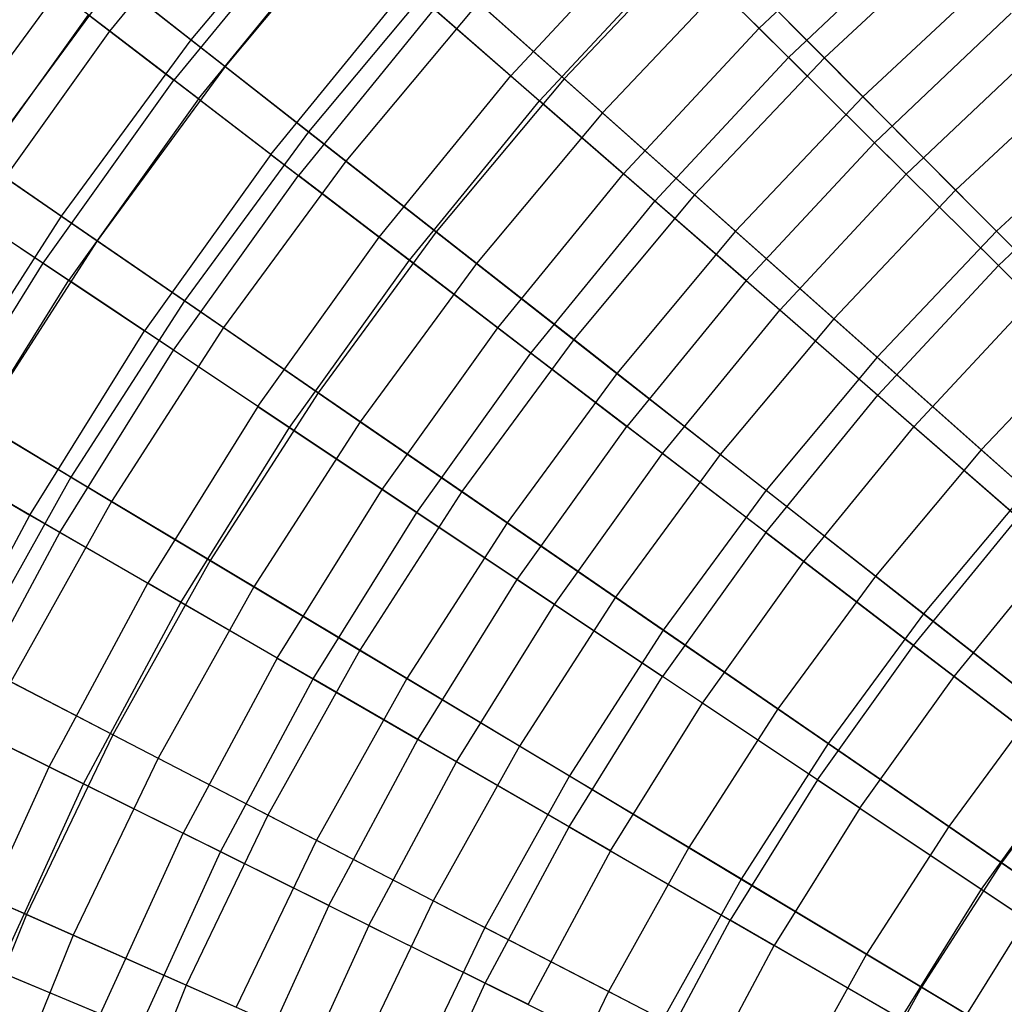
# Model space of a CAD drawing. Extents: x -8.3 to 8.8, y -6 to 6.
# Tile 18 of 177: x -4 to -2.6, y 1.7 to 3.1. Entities that reach past the tile are written whole.
import ezdxf

# ---------------------------------------------------------------- set-up
doc = ezdxf.new("R2010")
doc.units = 0
doc.header["$LTSCALE"] = 2.54
doc.layers.get('0').update_dxf_attribs({"linetype": 'CONTINUOUS'})

# ---------------------------------------------------------------- blocks, each defined once
blk = doc.blocks.new('DROPS_COLOR_A_STL')
at = {"color": 0}
for p, q in [((4.5244, 3.1097, 10.1697), (4.732, 3.3639, 10.1697)), ((4.5244, 3.1097, 10.1697), (4.732, 3.3639, 10.1697)), ((5.4503, 3.1139, 4.2317), (5.6562, 3.3087, 4.2317)), ((5.4503, 3.1139, 4.2317), (5.6562, 3.3087, 4.2317)), ((4.8188, 3.2883, 5.171), (4.6159, 3.0398, 5.171)), ((4.8188, 3.2883, 5.171), (4.6159, 3.0398, 5.171)), ((4.6507, 3.0132, 10.5024), (4.8519, 3.2595, 10.5024)), ((4.6507, 3.0132, 10.5024), (4.8519, 3.2595, 10.5024)), ((5.0964, 3.0463, 4.5325), (5.2988, 3.264, 4.5325)), ((5.0964, 3.0463, 4.5325), (5.2988, 3.264, 4.5325)), ((5.4503, 3.1139, 4.2317), (5.2988, 3.264, 4.5325)), ((5.4503, 3.1139, 4.2317), (5.2988, 3.264, 4.5325)), ((5.6956, 3.2644, 11.4321), (5.4924, 3.0721, 11.4321)), ((5.6956, 3.2644, 11.4321), (5.4924, 3.0721, 11.4321)), ((5.3374, 3.2258, 11.1348), (5.1374, 3.0106, 11.1348)), ((5.3374, 3.2258, 11.1348), (5.1374, 3.0106, 11.1348)), ((5.3374, 3.2258, 11.1348), (5.4924, 3.0721, 11.4321)), ((5.3374, 3.2258, 11.1348), (5.4924, 3.0721, 11.4321)), ((4.5244, 3.1097, 10.1697), (4.4149, 3.1935, 9.8277)), ((4.5244, 3.1097, 10.1697), (4.4149, 3.1935, 9.8277)), ((4.7542, 2.934, 4.846), (4.9501, 3.1739, 4.846)), ((4.7542, 2.934, 4.846), (4.9501, 3.1739, 4.846)), ((4.9501, 3.1739, 4.846), (5.0964, 3.0463, 4.5325)), ((4.9501, 3.1739, 4.846), (5.0964, 3.0463, 4.5325)), ((4.3016, 2.8641, 5.5063), (4.4939, 3.133, 5.5063)), ((4.3016, 2.8641, 5.5063), (4.4939, 3.133, 5.5063)), ((4.4939, 3.133, 5.5063), (4.6159, 3.0398, 5.171)), ((4.4939, 3.133, 5.5063), (4.6159, 3.0398, 5.171)), ((4.9872, 3.1415, 10.8245), (4.7933, 2.9041, 10.8245)), ((4.9872, 3.1415, 10.8245), (4.7933, 2.9041, 10.8245)), ((4.9872, 3.1415, 10.8245), (5.1374, 3.0106, 11.1348)), ((4.9872, 3.1415, 10.8245), (5.1374, 3.0106, 11.1348)), ((5.6148, 2.9507, 3.9448), (5.81, 3.1354, 3.9448)), ((5.6148, 2.9507, 3.9448), (5.81, 3.1354, 3.9448)), ((4.3336, 2.8428, 10.1697), (4.5244, 3.1097, 10.1697)), ((4.3336, 2.8428, 10.1697), (4.5244, 3.1097, 10.1697)), ((4.6507, 3.0132, 10.5024), (4.5244, 3.1097, 10.1697)), ((4.6507, 3.0132, 10.5024), (4.5244, 3.1097, 10.1697)), ((5.4503, 3.1139, 4.2317), (5.2572, 2.9062, 4.2317)), ((5.4503, 3.1139, 4.2317), (5.2572, 2.9062, 4.2317)), ((5.4503, 3.1139, 4.2317), (5.6148, 2.9507, 3.9448)), ((5.4503, 3.1139, 4.2317), (5.6148, 2.9507, 3.9448)), ((5.6602, 2.9057, 11.7151), (5.8524, 3.0876, 11.7151)), ((5.6602, 2.9057, 11.7151), (5.8524, 3.0876, 11.7151)), ((5.3019, 2.8672, 11.4321), (5.4924, 3.0721, 11.4321)), ((5.3019, 2.8672, 11.4321), (5.4924, 3.0721, 11.4321)), ((5.6602, 2.9057, 11.7151), (5.4924, 3.0721, 11.4321)), ((5.6602, 2.9057, 11.7151), (5.4924, 3.0721, 11.4321)), ((4.4293, 2.7788, 5.171), (4.6159, 3.0398, 5.171)), ((4.4293, 2.7788, 5.171), (4.6159, 3.0398, 5.171)), ((4.7542, 2.934, 4.846), (4.6159, 3.0398, 5.171)), ((4.7542, 2.934, 4.846), (4.6159, 3.0398, 5.171)), ((4.9084, 2.8161, 4.5325), (5.0964, 3.0463, 4.5325)), ((4.9084, 2.8161, 4.5325), (5.0964, 3.0463, 4.5325)), ((5.0964, 3.0463, 4.5325), (5.2572, 2.9062, 4.2317)), ((5.0964, 3.0463, 4.5325), (5.2572, 2.9062, 4.2317)), ((4.6507, 3.0132, 10.5024), (4.4658, 2.7545, 10.5024)), ((4.6507, 3.0132, 10.5024), (4.4658, 2.7545, 10.5024)), ((4.6507, 3.0132, 10.5024), (4.7933, 2.9041, 10.8245)), ((4.6507, 3.0132, 10.5024), (4.7933, 2.9041, 10.8245)), ((4.9516, 2.7831, 11.1348), (5.1374, 3.0106, 11.1348)), ((4.9516, 2.7831, 11.1348), (5.1374, 3.0106, 11.1348)), ((5.3019, 2.8672, 11.4321), (5.1374, 3.0106, 11.1348)), ((5.3019, 2.8672, 11.4321), (5.1374, 3.0106, 11.1348)), ((5.4319, 2.754, 3.9448), (5.6148, 2.9507, 3.9448)), ((5.4319, 2.754, 3.9448), (5.6148, 2.9507, 3.9448)), ((5.6148, 2.9507, 3.9448), (5.7917, 2.7754, 3.673)), ((5.6148, 2.9507, 3.9448), (5.7917, 2.7754, 3.673)), ((5.7917, 2.7754, 3.673), (5.9753, 2.949, 3.673)), ((5.7917, 2.7754, 3.673), (5.9753, 2.949, 3.673)), ((4.7542, 2.934, 4.846), (4.5741, 2.6822, 4.846)), ((4.7542, 2.934, 4.846), (4.5741, 2.6822, 4.846)), ((4.7542, 2.934, 4.846), (4.9084, 2.8161, 4.5325)), ((4.7542, 2.934, 4.846), (4.9084, 2.8161, 4.5325)), ((4.615, 2.6548, 10.8245), (4.7933, 2.9041, 10.8245)), ((4.615, 2.6548, 10.8245), (4.7933, 2.9041, 10.8245)), ((4.9516, 2.7831, 11.1348), (4.7933, 2.9041, 10.8245)), ((4.9516, 2.7831, 11.1348), (4.7933, 2.9041, 10.8245)), ((5.0779, 2.6866, 4.2317), (5.2572, 2.9062, 4.2317)), ((5.0779, 2.6866, 4.2317), (5.2572, 2.9062, 4.2317)), ((5.4319, 2.754, 3.9448), (5.2572, 2.9062, 4.2317)), ((5.4319, 2.754, 3.9448), (5.2572, 2.9062, 4.2317)), ((5.4801, 2.7119, 11.7151), (5.6602, 2.9057, 11.7151)), ((5.4801, 2.7119, 11.7151), (5.6602, 2.9057, 11.7151)), ((5.8403, 2.7272, 11.9828), (5.6602, 2.9057, 11.7151)), ((5.8403, 2.7272, 11.9828), (5.6602, 2.9057, 11.7151)), ((5.1249, 2.6506, 11.4321), (5.3019, 2.8672, 11.4321)), ((5.1249, 2.6506, 11.4321), (5.3019, 2.8672, 11.4321)), ((5.4801, 2.7119, 11.7151), (5.3019, 2.8672, 11.4321)), ((5.4801, 2.7119, 11.7151), (5.3019, 2.8672, 11.4321)), ((4.3016, 2.8641, 5.5063), (4.4293, 2.7788, 5.171)), ((4.3016, 2.8641, 5.5063), (4.4293, 2.7788, 5.171)), ((4.3336, 2.8428, 10.1697), (4.4658, 2.7545, 10.5024)), ((4.3336, 2.8428, 10.1697), (4.4658, 2.7545, 10.5024)), ((4.7355, 2.5744, 4.5325), (4.9084, 2.8161, 4.5325)), ((4.7355, 2.5744, 4.5325), (4.9084, 2.8161, 4.5325)), ((4.9084, 2.8161, 4.5325), (5.0779, 2.6866, 4.2317)), ((4.9084, 2.8161, 4.5325), (5.0779, 2.6866, 4.2317)), ((4.7807, 2.5442, 11.1348), (4.9516, 2.7831, 11.1348)), ((4.7807, 2.5442, 11.1348), (4.9516, 2.7831, 11.1348)), ((5.1249, 2.6506, 11.4321), (4.9516, 2.7831, 11.1348)), ((5.1249, 2.6506, 11.4321), (4.9516, 2.7831, 11.1348)), ((4.2598, 2.5065, 5.171), (4.4293, 2.7788, 5.171)), ((4.2598, 2.5065, 5.171), (4.4293, 2.7788, 5.171)), ((4.4293, 2.7788, 5.171), (4.5741, 2.6822, 4.846)), ((4.4293, 2.7788, 5.171), (4.5741, 2.6822, 4.846)), ((5.6197, 2.5903, 3.673), (5.7917, 2.7754, 3.673)), ((5.6197, 2.5903, 3.673), (5.7917, 2.7754, 3.673)), ((5.7917, 2.7754, 3.673), (5.9804, 2.5883, 3.4172)), ((5.7917, 2.7754, 3.673), (5.9804, 2.5883, 3.4172)), ((4.2978, 2.4845, 10.5024), (4.4658, 2.7545, 10.5024)), ((4.2978, 2.4845, 10.5024), (4.4658, 2.7545, 10.5024)), ((4.615, 2.6548, 10.8245), (4.4658, 2.7545, 10.5024)), ((4.615, 2.6548, 10.8245), (4.4658, 2.7545, 10.5024)), ((5.4319, 2.754, 3.9448), (5.2619, 2.5459, 3.9448)), ((5.4319, 2.754, 3.9448), (5.2619, 2.5459, 3.9448)), ((5.4319, 2.754, 3.9448), (5.6197, 2.5903, 3.673)), ((5.4319, 2.754, 3.9448), (5.6197, 2.5903, 3.673)), ((5.6712, 2.5453, 11.9828), (5.8403, 2.7272, 11.9828)), ((5.6712, 2.5453, 11.9828), (5.8403, 2.7272, 11.9828)), ((5.3127, 2.507, 11.7151), (5.4801, 2.7119, 11.7151)), ((5.3127, 2.507, 11.7151), (5.4801, 2.7119, 11.7151)), ((5.6712, 2.5453, 11.9828), (5.4801, 2.7119, 11.7151)), ((5.6712, 2.5453, 11.9828), (5.4801, 2.7119, 11.7151)), ((4.9129, 2.4559, 4.2317), (5.0779, 2.6866, 4.2317)), ((4.9129, 2.4559, 4.2317), (5.0779, 2.6866, 4.2317)), ((5.0779, 2.6866, 4.2317), (5.2619, 2.5459, 3.9448)), ((5.0779, 2.6866, 4.2317), (5.2619, 2.5459, 3.9448)), ((4.4105, 2.4192, 4.846), (4.5741, 2.6822, 4.846)), ((4.4105, 2.4192, 4.846), (4.5741, 2.6822, 4.846)), ((4.7355, 2.5744, 4.5325), (4.5741, 2.6822, 4.846)), ((4.7355, 2.5744, 4.5325), (4.5741, 2.6822, 4.846)), ((4.4531, 2.3946, 10.8245), (4.615, 2.6548, 10.8245)), ((4.4531, 2.3946, 10.8245), (4.615, 2.6548, 10.8245)), ((4.7807, 2.5442, 11.1348), (4.615, 2.6548, 10.8245)), ((4.7807, 2.5442, 11.1348), (4.615, 2.6548, 10.8245)), ((4.9622, 2.423, 11.4321), (5.1249, 2.6506, 11.4321)), ((4.9622, 2.423, 11.4321), (5.1249, 2.6506, 11.4321)), ((5.3127, 2.507, 11.7151), (5.1249, 2.6506, 11.4321)), ((5.3127, 2.507, 11.7151), (5.1249, 2.6506, 11.4321)), ((5.4598, 2.3945, 3.673), (5.6197, 2.5903, 3.673)), ((5.4598, 2.3945, 3.673), (5.6197, 2.5903, 3.673)), ((5.6197, 2.5903, 3.673), (5.8199, 2.4157, 3.4172)), ((5.6197, 2.5903, 3.673), (5.8199, 2.4157, 3.4172)), ((4.7355, 2.5744, 4.5325), (4.5785, 2.322, 4.5325)), ((4.7355, 2.5744, 4.5325), (4.5785, 2.322, 4.5325)), ((4.7355, 2.5744, 4.5325), (4.9129, 2.4559, 4.2317)), ((4.7355, 2.5744, 4.5325), (4.9129, 2.4559, 4.2317)), ((4.6256, 2.2948, 11.1348), (4.7807, 2.5442, 11.1348)), ((4.6256, 2.2948, 11.1348), (4.7807, 2.5442, 11.1348)), ((4.9622, 2.423, 11.4321), (4.7807, 2.5442, 11.1348)), ((4.9622, 2.423, 11.4321), (4.7807, 2.5442, 11.1348)), ((5.1056, 2.3273, 3.9448), (5.2619, 2.5459, 3.9448)), ((5.1056, 2.3273, 3.9448), (5.2619, 2.5459, 3.9448)), ((5.4598, 2.3945, 3.673), (5.2619, 2.5459, 3.9448)), ((5.4598, 2.3945, 3.673), (5.2619, 2.5459, 3.9448)), ((5.5142, 2.353, 11.9828), (5.6712, 2.5453, 11.9828)), ((5.5142, 2.353, 11.9828), (5.6712, 2.5453, 11.9828)), ((5.8746, 2.368, 12.2341), (5.6712, 2.5453, 11.9828)), ((5.8746, 2.368, 12.2341), (5.6712, 2.5453, 11.9828)), ((4.2598, 2.5065, 5.171), (4.4105, 2.4192, 4.846)), ((4.2598, 2.5065, 5.171), (4.4105, 2.4192, 4.846)), ((5.1588, 2.2918, 11.7151), (5.3127, 2.507, 11.7151)), ((5.1588, 2.2918, 11.7151), (5.3127, 2.507, 11.7151)), ((5.5142, 2.353, 11.9828), (5.3127, 2.507, 11.7151)), ((5.5142, 2.353, 11.9828), (5.3127, 2.507, 11.7151)), ((4.4531, 2.3946, 10.8245), (4.2978, 2.4845, 10.5024)), ((4.4531, 2.3946, 10.8245), (4.2978, 2.4845, 10.5024)), ((4.7632, 2.2152, 4.2317), (4.9129, 2.4559, 4.2317)), ((4.7632, 2.2152, 4.2317), (4.9129, 2.4559, 4.2317)), ((4.9129, 2.4559, 4.2317), (5.1056, 2.3273, 3.9448)), ((4.9129, 2.4559, 4.2317), (5.1056, 2.3273, 3.9448)), ((4.2641, 2.1464, 4.846), (4.4105, 2.4192, 4.846)), ((4.2641, 2.1464, 4.846), (4.4105, 2.4192, 4.846)), ((4.4105, 2.4192, 4.846), (4.5785, 2.322, 4.5325)), ((4.4105, 2.4192, 4.846), (4.5785, 2.322, 4.5325)), ((4.8145, 2.1855, 11.4321), (4.9622, 2.423, 11.4321)), ((4.8145, 2.1855, 11.4321), (4.9622, 2.423, 11.4321)), ((5.1588, 2.2918, 11.7151), (4.9622, 2.423, 11.4321)), ((5.1588, 2.2918, 11.7151), (4.9622, 2.423, 11.4321)), ((5.6708, 2.2332, 3.4172), (5.8199, 2.4157, 3.4172)), ((5.6708, 2.2332, 3.4172), (5.8199, 2.4157, 3.4172)), ((4.3082, 2.1245, 10.8245), (4.4531, 2.3946, 10.8245)), ((4.3082, 2.1245, 10.8245), (4.4531, 2.3946, 10.8245)), ((4.6256, 2.2948, 11.1348), (4.4531, 2.3946, 10.8245)), ((4.6256, 2.2948, 11.1348), (4.4531, 2.3946, 10.8245)), ((5.4598, 2.3945, 3.673), (5.3128, 2.189, 3.673)), ((5.4598, 2.3945, 3.673), (5.3128, 2.189, 3.673)), ((5.4598, 2.3945, 3.673), (5.6708, 2.2332, 3.4172)), ((5.4598, 2.3945, 3.673), (5.6708, 2.2332, 3.4172)), ((5.7285, 2.1891, 12.2341), (5.8746, 2.368, 12.2341)), ((5.7285, 2.1891, 12.2341), (5.8746, 2.368, 12.2341)), ((5.3697, 2.151, 11.9828), (5.5142, 2.353, 11.9828)), ((5.3697, 2.151, 11.9828), (5.5142, 2.353, 11.9828)), ((5.7285, 2.1891, 12.2341), (5.5142, 2.353, 11.9828)), ((5.7285, 2.1891, 12.2341), (5.5142, 2.353, 11.9828)), ((4.438, 2.0602, 4.5325), (4.5785, 2.322, 4.5325)), ((4.438, 2.0602, 4.5325), (4.5785, 2.322, 4.5325)), ((4.7632, 2.2152, 4.2317), (4.5785, 2.322, 4.5325)), ((4.7632, 2.2152, 4.2317), (4.5785, 2.322, 4.5325)), ((4.9637, 2.0992, 3.9448), (5.1056, 2.3273, 3.9448)), ((4.9637, 2.0992, 3.9448), (5.1056, 2.3273, 3.9448)), ((5.1056, 2.3273, 3.9448), (5.3128, 2.189, 3.673)), ((5.1056, 2.3273, 3.9448), (5.3128, 2.189, 3.673)), ((4.4867, 2.036, 11.1348), (4.6256, 2.2948, 11.1348)), ((4.4867, 2.036, 11.1348), (4.6256, 2.2948, 11.1348)), ((4.8145, 2.1855, 11.4321), (4.6256, 2.2948, 11.1348)), ((4.8145, 2.1855, 11.4321), (4.6256, 2.2948, 11.1348)), ((5.019, 2.0671, 11.7151), (5.1588, 2.2918, 11.7151)), ((5.019, 2.0671, 11.7151), (5.1588, 2.2918, 11.7151)), ((5.3697, 2.151, 11.9828), (5.1588, 2.2918, 11.7151)), ((5.3697, 2.151, 11.9828), (5.1588, 2.2918, 11.7151)), ((5.5338, 2.0415, 3.4172), (5.6708, 2.2332, 3.4172)), ((5.5338, 2.0415, 3.4172), (5.6708, 2.2332, 3.4172)), ((5.6708, 2.2332, 3.4172), (5.8942, 2.0624, 3.1786)), ((5.6708, 2.2332, 3.4172), (5.8942, 2.0624, 3.1786)), ((4.7632, 2.2152, 4.2317), (4.6291, 1.9654, 4.2317)), ((4.7632, 2.2152, 4.2317), (4.6291, 1.9654, 4.2317)), ((4.7632, 2.2152, 4.2317), (4.9637, 2.0992, 3.9448)), ((4.7632, 2.2152, 4.2317), (4.9637, 2.0992, 3.9448)), ((4.6822, 1.939, 11.4321), (4.8145, 2.1855, 11.4321)), ((4.6822, 1.939, 11.4321), (4.8145, 2.1855, 11.4321)), ((5.019, 2.0671, 11.7151), (4.8145, 2.1855, 11.4321)), ((5.019, 2.0671, 11.7151), (4.8145, 2.1855, 11.4321)), ((5.1793, 1.9744, 3.673), (5.3128, 2.189, 3.673)), ((5.1793, 1.9744, 3.673), (5.3128, 2.189, 3.673)), ((5.5338, 2.0415, 3.4172), (5.3128, 2.189, 3.673)), ((5.5338, 2.0415, 3.4172), (5.3128, 2.189, 3.673)), ((5.5941, 2.0012, 12.2341), (5.7285, 2.1891, 12.2341)), ((5.5941, 2.0012, 12.2341), (5.7285, 2.1891, 12.2341)), ((5.9549, 2.016, 12.4681), (5.7285, 2.1891, 12.2341)), ((5.9549, 2.016, 12.4681), (5.7285, 2.1891, 12.2341)), ((5.2385, 1.9401, 11.9828), (5.3697, 2.151, 11.9828)), ((5.2385, 1.9401, 11.9828), (5.3697, 2.151, 11.9828)), ((5.5941, 2.0012, 12.2341), (5.3697, 2.151, 11.9828)), ((5.5941, 2.0012, 12.2341), (5.3697, 2.151, 11.9828)), ((4.2641, 2.1464, 4.846), (4.438, 2.0602, 4.5325)), ((4.2641, 2.1464, 4.846), (4.438, 2.0602, 4.5325)), ((4.4867, 2.036, 11.1348), (4.3082, 2.1245, 10.8245)), ((4.4867, 2.036, 11.1348), (4.3082, 2.1245, 10.8245)), ((4.8366, 1.8624, 3.9448), (4.9637, 2.0992, 3.9448)), ((4.8366, 1.8624, 3.9448), (4.9637, 2.0992, 3.9448)), ((4.9637, 2.0992, 3.9448), (5.1793, 1.9744, 3.673)), ((4.9637, 2.0992, 3.9448), (5.1793, 1.9744, 3.673)), ((4.8939, 1.834, 11.7151), (5.019, 2.0671, 11.7151)), ((4.8939, 1.834, 11.7151), (5.019, 2.0671, 11.7151)), ((5.2385, 1.9401, 11.9828), (5.019, 2.0671, 11.7151)), ((5.2385, 1.9401, 11.9828), (5.019, 2.0671, 11.7151)), ((4.3145, 1.7898, 4.5325), (4.438, 2.0602, 4.5325)), ((4.3145, 1.7898, 4.5325), (4.438, 2.0602, 4.5325)), ((4.438, 2.0602, 4.5325), (4.6291, 1.9654, 4.2317)), ((4.438, 2.0602, 4.5325), (4.6291, 1.9654, 4.2317)), ((5.7676, 1.8854, 3.1786), (5.8942, 2.0624, 3.1786)), ((5.7676, 1.8854, 3.1786), (5.8942, 2.0624, 3.1786)), ((5.5338, 2.0415, 3.4172), (5.4093, 1.8414, 3.4172)), ((5.5338, 2.0415, 3.4172), (5.4093, 1.8414, 3.4172)), ((5.5338, 2.0415, 3.4172), (5.7676, 1.8854, 3.1786)), ((5.5338, 2.0415, 3.4172), (5.7676, 1.8854, 3.1786)), ((4.3647, 1.7688, 11.1348), (4.4867, 2.036, 11.1348)), ((4.3647, 1.7688, 11.1348), (4.4867, 2.036, 11.1348)), ((4.6822, 1.939, 11.4321), (4.4867, 2.036, 11.1348)), ((4.6822, 1.939, 11.4321), (4.4867, 2.036, 11.1348)), ((5.5941, 2.0012, 12.2341), (5.4721, 1.805, 12.2341)), ((5.5941, 2.0012, 12.2341), (5.4721, 1.805, 12.2341)), ((5.5941, 2.0012, 12.2341), (5.8312, 1.8429, 12.4681)), ((5.5941, 2.0012, 12.2341), (5.8312, 1.8429, 12.4681)), ((5.0598, 1.7517, 3.673), (5.1793, 1.9744, 3.673)), ((5.0598, 1.7517, 3.673), (5.1793, 1.9744, 3.673)), ((5.1793, 1.9744, 3.673), (5.4093, 1.8414, 3.4172)), ((5.1793, 1.9744, 3.673), (5.4093, 1.8414, 3.4172)), ((4.5113, 1.7075, 4.2317), (4.6291, 1.9654, 4.2317)), ((4.5113, 1.7075, 4.2317), (4.6291, 1.9654, 4.2317)), ((4.8366, 1.8624, 3.9448), (4.6291, 1.9654, 4.2317)), ((4.8366, 1.8624, 3.9448), (4.6291, 1.9654, 4.2317)), ((4.566, 1.6846, 11.4321), (4.6822, 1.939, 11.4321)), ((4.566, 1.6846, 11.4321), (4.6822, 1.939, 11.4321)), ((4.8939, 1.834, 11.7151), (4.6822, 1.939, 11.4321)), ((4.8939, 1.834, 11.7151), (4.6822, 1.939, 11.4321)), ((5.2385, 1.9401, 11.9828), (5.1211, 1.7213, 11.9828)), ((5.2385, 1.9401, 11.9828), (5.1211, 1.7213, 11.9828)), ((5.2385, 1.9401, 11.9828), (5.4721, 1.805, 12.2341)), ((5.2385, 1.9401, 11.9828), (5.4721, 1.805, 12.2341)), ((5.6526, 1.7006, 3.1786), (5.7676, 1.8854, 3.1786)), ((5.6526, 1.7006, 3.1786), (5.7676, 1.8854, 3.1786)), ((5.7676, 1.8854, 3.1786), (6.0133, 1.7213, 2.958)), ((5.7676, 1.8854, 3.1786), (6.0133, 1.7213, 2.958)), ((4.8366, 1.8624, 3.9448), (4.725, 1.618, 3.9448)), ((4.8366, 1.8624, 3.9448), (4.725, 1.618, 3.9448)), ((4.8366, 1.8624, 3.9448), (5.0598, 1.7517, 3.673)), ((4.8366, 1.8624, 3.9448), (5.0598, 1.7517, 3.673)), ((5.2978, 1.6337, 3.4172), (5.4093, 1.8414, 3.4172)), ((5.2978, 1.6337, 3.4172), (5.4093, 1.8414, 3.4172)), ((5.6526, 1.7006, 3.1786), (5.4093, 1.8414, 3.4172)), ((5.6526, 1.7006, 3.1786), (5.4093, 1.8414, 3.4172)), ((5.7188, 1.6623, 12.4681), (5.8312, 1.8429, 12.4681)), ((5.7188, 1.6623, 12.4681), (5.8312, 1.8429, 12.4681)), ((4.8939, 1.834, 11.7151), (4.784, 1.5933, 11.7151)), ((4.8939, 1.834, 11.7151), (4.784, 1.5933, 11.7151)), ((4.8939, 1.834, 11.7151), (5.1211, 1.7213, 11.9828)), ((4.8939, 1.834, 11.7151), (5.1211, 1.7213, 11.9828)), ((5.3628, 1.6014, 12.2341), (5.4721, 1.805, 12.2341)), ((5.3628, 1.6014, 12.2341), (5.4721, 1.805, 12.2341)), ((5.7188, 1.6623, 12.4681), (5.4721, 1.805, 12.2341)), ((5.7188, 1.6623, 12.4681), (5.4721, 1.805, 12.2341)), ((4.3145, 1.7898, 4.5325), (4.5113, 1.7075, 4.2317)), ((4.3145, 1.7898, 4.5325), (4.5113, 1.7075, 4.2317)), ((4.566, 1.6846, 11.4321), (4.3647, 1.7688, 11.1348)), ((4.566, 1.6846, 11.4321), (4.3647, 1.7688, 11.1348)), ((4.9549, 1.5218, 3.673), (5.0598, 1.7517, 3.673)), ((4.9549, 1.5218, 3.673), (5.0598, 1.7517, 3.673)), ((5.0598, 1.7517, 3.673), (5.2978, 1.6337, 3.4172)), ((5.0598, 1.7517, 3.673), (5.2978, 1.6337, 3.4172))]:
    blk.add_line(p, q, dxfattribs=at)
blk = doc.blocks.new('GROUP_1')
at = {"color": 0}
for p, q in [((4.7551, 9.3358, 2.715), (4.5549, 9.0961, 2.715)), ((4.7551, 9.3358, 2.715), (4.5549, 9.0961, 2.715)), ((4.8014, 9.2946, 9.3777), (4.6036, 9.0579, 9.3777)), ((4.8014, 9.2946, 9.3777), (4.6036, 9.0579, 9.3777)), ((5.283, 9.247, 2.1196), (5.0872, 9.0403, 2.1196)), ((5.283, 9.247, 2.1196), (5.0872, 9.0403, 2.1196)), ((5.4584, 9.0702, 1.8437), (5.283, 9.247, 2.1196)), ((5.4584, 9.0702, 1.8437), (5.283, 9.247, 2.1196)), ((5.6553, 9.2537, 1.8437), (5.4584, 9.0702, 1.8437)), ((5.6553, 9.2537, 1.8437), (5.4584, 9.0702, 1.8437)), ((4.4024, 9.2156, 3.0323), (4.2103, 8.9543, 3.0323)), ((4.4024, 9.2156, 3.0323), (4.2103, 8.9543, 3.0323)), ((4.5549, 9.0961, 2.715), (4.4024, 9.2156, 3.0323)), ((4.5549, 9.0961, 2.715), (4.4024, 9.2156, 3.0323)), ((4.9143, 9.1942, 2.4104), (4.7225, 8.9647, 2.4104)), ((4.9143, 9.1942, 2.4104), (4.7225, 8.9647, 2.4104)), ((5.0872, 9.0403, 2.1196), (4.9143, 9.1942, 2.4104)), ((5.0872, 9.0403, 2.1196), (4.9143, 9.1942, 2.4104)), ((5.3343, 9.1952, 9.9648), (5.1417, 8.9918, 9.9648)), ((5.3343, 9.1952, 9.9648), (5.1417, 8.9918, 9.9648)), ((5.3343, 9.1952, 9.9648), (5.5134, 9.0148, 10.2361)), ((5.3343, 9.1952, 9.9648), (5.5134, 9.0148, 10.2361)), ((5.7067, 9.195, 10.2361), (5.5134, 9.0148, 10.2361)), ((5.7067, 9.195, 10.2361), (5.5134, 9.0148, 10.2361)), ((4.4465, 9.181, 9.0642), (4.2565, 8.9225, 9.0642)), ((4.4465, 9.181, 9.0642), (4.2565, 8.9225, 9.0642)), ((4.4465, 9.181, 9.0642), (4.6036, 9.0579, 9.3777)), ((4.4465, 9.181, 9.0642), (4.6036, 9.0579, 9.3777)), ((4.9648, 9.1492, 9.6783), (4.7757, 8.923, 9.6783)), ((4.9648, 9.1492, 9.6783), (4.7757, 8.923, 9.6783)), ((4.9648, 9.1492, 9.6783), (5.1417, 8.9918, 9.9648)), ((4.9648, 9.1492, 9.6783), (5.1417, 8.9918, 9.9648)), ((4.5549, 9.0961, 2.715), (4.3699, 8.8444, 2.715)), ((4.5549, 9.0961, 2.715), (4.3699, 8.8444, 2.715)), ((4.7225, 8.9647, 2.4104), (4.5549, 9.0961, 2.715)), ((4.7225, 8.9647, 2.4104), (4.5549, 9.0961, 2.715)), ((5.4584, 9.0702, 1.8437), (5.2733, 8.8747, 1.8437)), ((5.4584, 9.0702, 1.8437), (5.2733, 8.8747, 1.8437)), ((5.6455, 8.8816, 1.5837), (5.4584, 9.0702, 1.8437)), ((5.6455, 8.8816, 1.5837), (5.4584, 9.0702, 1.8437)), ((4.6036, 9.0579, 9.3777), (4.421, 8.8093, 9.3777)), ((4.6036, 9.0579, 9.3777), (4.421, 8.8093, 9.3777)), ((4.6036, 9.0579, 9.3777), (4.7757, 8.923, 9.6783)), ((4.6036, 9.0579, 9.3777), (4.7757, 8.923, 9.6783)), ((5.8303, 9.0538, 1.5837), (5.6455, 8.8816, 1.5837)), ((5.8303, 9.0538, 1.5837), (5.6455, 8.8816, 1.5837)), ((5.0872, 9.0403, 2.1196), (4.9048, 8.8218, 2.1196)), ((5.0872, 9.0403, 2.1196), (4.9048, 8.8218, 2.1196)), ((5.2733, 8.8747, 1.8437), (5.0872, 9.0403, 2.1196)), ((5.2733, 8.8747, 1.8437), (5.0872, 9.0403, 2.1196)), ((5.5134, 9.0148, 10.2361), (5.3316, 8.8229, 10.2361)), ((5.5134, 9.0148, 10.2361), (5.3316, 8.8229, 10.2361)), ((5.5134, 9.0148, 10.2361), (5.7039, 8.8228, 10.4911)), ((5.5134, 9.0148, 10.2361), (5.7039, 8.8228, 10.4911)), ((5.1417, 8.9918, 9.9648), (4.9622, 8.7768, 9.9648)), ((5.1417, 8.9918, 9.9648), (4.9622, 8.7768, 9.9648)), ((5.1417, 8.9918, 9.9648), (5.3316, 8.8229, 10.2361)), ((5.1417, 8.9918, 9.9648), (5.3316, 8.8229, 10.2361)), ((5.8849, 8.9915, 10.4911), (5.7039, 8.8228, 10.4911)), ((5.8849, 8.9915, 10.4911), (5.7039, 8.8228, 10.4911)), ((4.7225, 8.9647, 2.4104), (4.5455, 8.7237, 2.4104)), ((4.7225, 8.9647, 2.4104), (4.5455, 8.7237, 2.4104)), ((4.9048, 8.8218, 2.1196), (4.7225, 8.9647, 2.4104)), ((4.9048, 8.8218, 2.1196), (4.7225, 8.9647, 2.4104)), ((4.3699, 8.8444, 2.715), (4.2103, 8.9543, 3.0323)), ((4.3699, 8.8444, 2.715), (4.2103, 8.9543, 3.0323)), ((4.2565, 8.9225, 9.0642), (4.421, 8.8093, 9.3777)), ((4.2565, 8.9225, 9.0642), (4.421, 8.8093, 9.3777)), ((4.7757, 8.923, 9.6783), (4.6011, 8.6854, 9.6783)), ((4.7757, 8.923, 9.6783), (4.6011, 8.6854, 9.6783)), ((4.7757, 8.923, 9.6783), (4.9622, 8.7768, 9.9648)), ((4.7757, 8.923, 9.6783), (4.9622, 8.7768, 9.9648)), ((5.6455, 8.8816, 1.5837), (5.4718, 8.6981, 1.5837)), ((5.6455, 8.8816, 1.5837), (5.4718, 8.6981, 1.5837)), ((5.8437, 8.6819, 1.3406), (5.6455, 8.8816, 1.5837)), ((5.8437, 8.6819, 1.3406), (5.6455, 8.8816, 1.5837)), ((5.2733, 8.8747, 1.8437), (5.1008, 8.6682, 1.8437)), ((5.2733, 8.8747, 1.8437), (5.1008, 8.6682, 1.8437)), ((5.4718, 8.6981, 1.5837), (5.2733, 8.8747, 1.8437)), ((5.4718, 8.6981, 1.5837), (5.2733, 8.8747, 1.8437)), ((4.3699, 8.8444, 2.715), (4.201, 8.5818, 2.715)), ((4.3699, 8.8444, 2.715), (4.201, 8.5818, 2.715)), ((4.5455, 8.7237, 2.4104), (4.3699, 8.8444, 2.715)), ((4.5455, 8.7237, 2.4104), (4.3699, 8.8444, 2.715)), ((5.3316, 8.8229, 10.2361), (5.1622, 8.62, 10.2361)), ((5.3316, 8.8229, 10.2361), (5.1622, 8.62, 10.2361)), ((5.3316, 8.8229, 10.2361), (5.5337, 8.6431, 10.4911)), ((5.3316, 8.8229, 10.2361), (5.5337, 8.6431, 10.4911)), ((5.7039, 8.8228, 10.4911), (5.5337, 8.6431, 10.4911)), ((5.7039, 8.8228, 10.4911), (5.5337, 8.6431, 10.4911)), ((5.7039, 8.8228, 10.4911), (5.9051, 8.6199, 10.7288)), ((5.7039, 8.8228, 10.4911), (5.9051, 8.6199, 10.7288)), ((4.421, 8.8093, 9.3777), (4.2541, 8.5499, 9.3777)), ((4.421, 8.8093, 9.3777), (4.2541, 8.5499, 9.3777)), ((4.421, 8.8093, 9.3777), (4.6011, 8.6854, 9.6783)), ((4.421, 8.8093, 9.3777), (4.6011, 8.6854, 9.6783)), ((4.9048, 8.8218, 2.1196), (4.7362, 8.5925, 2.1196)), ((4.9048, 8.8218, 2.1196), (4.7362, 8.5925, 2.1196)), ((5.1008, 8.6682, 1.8437), (4.9048, 8.8218, 2.1196)), ((5.1008, 8.6682, 1.8437), (4.9048, 8.8218, 2.1196)), ((4.9622, 8.7768, 9.9648), (4.7963, 8.5511, 9.9648)), ((4.9622, 8.7768, 9.9648), (4.7963, 8.5511, 9.9648)), ((4.9622, 8.7768, 9.9648), (5.1622, 8.62, 10.2361)), ((4.9622, 8.7768, 9.9648), (5.1622, 8.62, 10.2361)), ((4.5455, 8.7237, 2.4104), (4.3837, 8.4722, 2.4104)), ((4.5455, 8.7237, 2.4104), (4.3837, 8.4722, 2.4104)), ((4.7362, 8.5925, 2.1196), (4.5455, 8.7237, 2.4104)), ((4.7362, 8.5925, 2.1196), (4.5455, 8.7237, 2.4104)), ((5.4718, 8.6981, 1.5837), (5.3099, 8.5042, 1.5837)), ((5.4718, 8.6981, 1.5837), (5.3099, 8.5042, 1.5837)), ((5.682, 8.5112, 1.3406), (5.4718, 8.6981, 1.5837)), ((5.682, 8.5112, 1.3406), (5.4718, 8.6981, 1.5837)), ((4.6011, 8.6854, 9.6783), (4.4417, 8.4374, 9.6783)), ((4.6011, 8.6854, 9.6783), (4.4417, 8.4374, 9.6783)), ((4.6011, 8.6854, 9.6783), (4.7963, 8.5511, 9.9648)), ((4.6011, 8.6854, 9.6783), (4.7963, 8.5511, 9.9648)), ((5.1008, 8.6682, 1.8437), (4.9414, 8.4513, 1.8437)), ((5.1008, 8.6682, 1.8437), (4.9414, 8.4513, 1.8437)), ((5.3099, 8.5042, 1.5837), (5.1008, 8.6682, 1.8437)), ((5.3099, 8.5042, 1.5837), (5.1008, 8.6682, 1.8437)), ((5.8437, 8.6819, 1.3406), (5.682, 8.5112, 1.3406)), ((5.8437, 8.6819, 1.3406), (5.682, 8.5112, 1.3406)), ((5.5337, 8.6431, 10.4911), (5.3751, 8.4532, 10.4911)), ((5.5337, 8.6431, 10.4911), (5.3751, 8.4532, 10.4911)), ((5.5337, 8.6431, 10.4911), (5.7472, 8.4532, 10.7288)), ((5.5337, 8.6431, 10.4911), (5.7472, 8.4532, 10.7288)), ((5.1622, 8.62, 10.2361), (5.0057, 8.407, 10.2361)), ((5.1622, 8.62, 10.2361), (5.0057, 8.407, 10.2361)), ((5.1622, 8.62, 10.2361), (5.3751, 8.4532, 10.4911)), ((5.1622, 8.62, 10.2361), (5.3751, 8.4532, 10.4911)), ((4.7362, 8.5925, 2.1196), (4.5822, 8.353, 2.1196)), ((4.7362, 8.5925, 2.1196), (4.5822, 8.353, 2.1196)), ((4.9414, 8.4513, 1.8437), (4.7362, 8.5925, 2.1196)), ((4.9414, 8.4513, 1.8437), (4.7362, 8.5925, 2.1196)), ((4.3837, 8.4722, 2.4104), (4.201, 8.5818, 2.715)), ((4.3837, 8.4722, 2.4104), (4.201, 8.5818, 2.715)), ((4.2541, 8.5499, 9.3777), (4.4417, 8.4374, 9.6783)), ((4.2541, 8.5499, 9.3777), (4.4417, 8.4374, 9.6783)), ((4.7963, 8.5511, 9.9648), (4.6448, 8.3155, 9.9648)), ((4.7963, 8.5511, 9.9648), (4.6448, 8.3155, 9.9648)), ((4.7963, 8.5511, 9.9648), (5.0057, 8.407, 10.2361)), ((4.7963, 8.5511, 9.9648), (5.0057, 8.407, 10.2361)), ((5.3099, 8.5042, 1.5837), (5.1603, 8.3007, 1.5837)), ((5.3099, 8.5042, 1.5837), (5.1603, 8.3007, 1.5837)), ((5.5312, 8.3307, 1.3406), (5.3099, 8.5042, 1.5837)), ((5.5312, 8.3307, 1.3406), (5.3099, 8.5042, 1.5837)), ((5.682, 8.5112, 1.3406), (5.5312, 8.3307, 1.3406)), ((5.682, 8.5112, 1.3406), (5.5312, 8.3307, 1.3406)), ((5.903, 8.3146, 1.1155), (5.682, 8.5112, 1.3406)), ((5.903, 8.3146, 1.1155), (5.682, 8.5112, 1.3406)), ((4.3837, 8.4722, 2.4104), (4.2379, 8.2111, 2.4104)), ((4.3837, 8.4722, 2.4104), (4.2379, 8.2111, 2.4104)), ((4.5822, 8.353, 2.1196), (4.3837, 8.4722, 2.4104)), ((4.5822, 8.353, 2.1196), (4.3837, 8.4722, 2.4104)), ((4.9414, 8.4513, 1.8437), (4.7958, 8.2249, 1.8437)), ((4.9414, 8.4513, 1.8437), (4.7958, 8.2249, 1.8437)), ((5.1603, 8.3007, 1.5837), (4.9414, 8.4513, 1.8437)), ((5.1603, 8.3007, 1.5837), (4.9414, 8.4513, 1.8437)), ((5.3751, 8.4532, 10.4911), (5.2285, 8.2537, 10.4911)), ((5.3751, 8.4532, 10.4911), (5.2285, 8.2537, 10.4911)), ((5.3751, 8.4532, 10.4911), (5.5999, 8.2769, 10.7288)), ((5.3751, 8.4532, 10.4911), (5.5999, 8.2769, 10.7288)), ((5.7472, 8.4532, 10.7288), (5.5999, 8.2769, 10.7288)), ((5.7472, 8.4532, 10.7288), (5.5999, 8.2769, 10.7288)), ((4.4417, 8.4374, 9.6783), (4.2979, 8.18, 9.6783)), ((4.4417, 8.4374, 9.6783), (4.2979, 8.18, 9.6783)), ((4.4417, 8.4374, 9.6783), (4.6448, 8.3155, 9.9648)), ((4.4417, 8.4374, 9.6783), (4.6448, 8.3155, 9.9648)), ((5.0057, 8.407, 10.2361), (4.8627, 8.1847, 10.2361)), ((5.0057, 8.407, 10.2361), (4.8627, 8.1847, 10.2361)), ((5.0057, 8.407, 10.2361), (5.2285, 8.2537, 10.4911)), ((5.0057, 8.407, 10.2361), (5.2285, 8.2537, 10.4911)), ((4.5822, 8.353, 2.1196), (4.4434, 8.1045, 2.1196)), ((4.5822, 8.353, 2.1196), (4.4434, 8.1045, 2.1196)), ((4.7958, 8.2249, 1.8437), (4.5822, 8.353, 2.1196)), ((4.7958, 8.2249, 1.8437), (4.5822, 8.353, 2.1196)), ((5.5312, 8.3307, 1.3406), (5.392, 8.1412, 1.3406)), ((5.5312, 8.3307, 1.3406), (5.392, 8.1412, 1.3406)), ((5.764, 8.1482, 1.1155), (5.5312, 8.3307, 1.3406)), ((5.764, 8.1482, 1.1155), (5.5312, 8.3307, 1.3406)), ((4.6448, 8.3155, 9.9648), (4.5082, 8.071, 9.9648)), ((4.6448, 8.3155, 9.9648), (4.5082, 8.071, 9.9648)), ((4.6448, 8.3155, 9.9648), (4.8627, 8.1847, 10.2361)), ((4.6448, 8.3155, 9.9648), (4.8627, 8.1847, 10.2361)), ((5.1603, 8.3007, 1.5837), (5.0236, 8.0882, 1.5837)), ((5.1603, 8.3007, 1.5837), (5.0236, 8.0882, 1.5837)), ((5.392, 8.1412, 1.3406), (5.1603, 8.3007, 1.5837)), ((5.392, 8.1412, 1.3406), (5.1603, 8.3007, 1.5837)), ((5.5999, 8.2769, 10.7288), (5.4639, 8.0918, 10.7288)), ((5.5999, 8.2769, 10.7288), (5.4639, 8.0918, 10.7288)), ((5.5999, 8.2769, 10.7288), (5.836, 8.0918, 10.9485)), ((5.5999, 8.2769, 10.7288), (5.836, 8.0918, 10.9485)), ((5.2285, 8.2537, 10.4911), (5.0946, 8.0456, 10.4911)), ((5.2285, 8.2537, 10.4911), (5.0946, 8.0456, 10.4911)), ((5.2285, 8.2537, 10.4911), (5.4639, 8.0918, 10.7288)), ((5.2285, 8.2537, 10.4911), (5.4639, 8.0918, 10.7288)), ((4.7958, 8.2249, 1.8437), (4.6646, 7.9899, 1.8437)), ((4.7958, 8.2249, 1.8437), (4.6646, 7.9899, 1.8437)), ((5.0236, 8.0882, 1.5837), (4.7958, 8.2249, 1.8437)), ((5.0236, 8.0882, 1.5837), (4.7958, 8.2249, 1.8437)), ((4.4434, 8.1045, 2.1196), (4.2379, 8.2111, 2.4104)), ((4.4434, 8.1045, 2.1196), (4.2379, 8.2111, 2.4104)), ((4.2979, 8.18, 9.6783), (4.5082, 8.071, 9.9648)), ((4.2979, 8.18, 9.6783), (4.5082, 8.071, 9.9648)), ((4.8627, 8.1847, 10.2361), (4.7338, 7.954, 10.2361)), ((4.8627, 8.1847, 10.2361), (4.7338, 7.954, 10.2361)), ((4.8627, 8.1847, 10.2361), (5.0946, 8.0456, 10.4911)), ((4.8627, 8.1847, 10.2361), (5.0946, 8.0456, 10.4911)), ((5.392, 8.1412, 1.3406), (5.2648, 7.9435, 1.3406)), ((5.392, 8.1412, 1.3406), (5.2648, 7.9435, 1.3406)), ((5.6357, 7.9736, 1.1155), (5.392, 8.1412, 1.3406)), ((5.6357, 7.9736, 1.1155), (5.392, 8.1412, 1.3406)), ((5.764, 8.1482, 1.1155), (5.6357, 7.9736, 1.1155)), ((5.764, 8.1482, 1.1155), (5.6357, 7.9736, 1.1155)), ((4.4434, 8.1045, 2.1196), (4.3204, 7.8479, 2.1196)), ((4.4434, 8.1045, 2.1196), (4.3204, 7.8479, 2.1196)), ((4.6646, 7.9899, 1.8437), (4.4434, 8.1045, 2.1196)), ((4.6646, 7.9899, 1.8437), (4.4434, 8.1045, 2.1196)), ((5.0236, 8.0882, 1.5837), (4.9005, 7.8676, 1.5837)), ((5.0236, 8.0882, 1.5837), (4.9005, 7.8676, 1.5837)), ((5.2648, 7.9435, 1.3406), (5.0236, 8.0882, 1.5837)), ((5.2648, 7.9435, 1.3406), (5.0236, 8.0882, 1.5837)), ((5.4639, 8.0918, 10.7288), (5.3397, 7.8986, 10.7288)), ((5.4639, 8.0918, 10.7288), (5.3397, 7.8986, 10.7288)), ((5.4639, 8.0918, 10.7288), (5.711, 7.9218, 10.9485)), ((5.4639, 8.0918, 10.7288), (5.711, 7.9218, 10.9485)), ((5.836, 8.0918, 10.9485), (5.711, 7.9218, 10.9485)), ((5.836, 8.0918, 10.9485), (5.711, 7.9218, 10.9485)), ((4.5082, 8.071, 9.9648), (4.3871, 7.8184, 9.9648)), ((4.5082, 8.071, 9.9648), (4.3871, 7.8184, 9.9648)), ((4.5082, 8.071, 9.9648), (4.7338, 7.954, 10.2361)), ((4.5082, 8.071, 9.9648), (4.7338, 7.954, 10.2361)), ((5.0946, 8.0456, 10.4911), (4.974, 7.8295, 10.4911)), ((5.0946, 8.0456, 10.4911), (4.974, 7.8295, 10.4911)), ((5.0946, 8.0456, 10.4911), (5.3397, 7.8986, 10.7288)), ((5.0946, 8.0456, 10.4911), (5.3397, 7.8986, 10.7288)), ((4.6646, 7.9899, 1.8437), (4.5482, 7.7472, 1.8437)), ((4.6646, 7.9899, 1.8437), (4.5482, 7.7472, 1.8437)), ((4.9005, 7.8676, 1.5837), (4.6646, 7.9899, 1.8437)), ((4.9005, 7.8676, 1.5837), (4.6646, 7.9899, 1.8437)), ((5.6357, 7.9736, 1.1155), (5.5185, 7.7913, 1.1155)), ((5.6357, 7.9736, 1.1155), (5.5185, 7.7913, 1.1155)), ((5.8904, 7.7984, 0.9091), (5.6357, 7.9736, 1.1155)), ((5.8904, 7.7984, 0.9091), (5.6357, 7.9736, 1.1155)), ((4.7338, 7.954, 10.2361), (4.6196, 7.7157, 10.2361)), ((4.7338, 7.954, 10.2361), (4.6196, 7.7157, 10.2361)), ((4.7338, 7.954, 10.2361), (4.974, 7.8295, 10.4911)), ((4.7338, 7.954, 10.2361), (4.974, 7.8295, 10.4911)), ((4.3204, 7.8479, 2.1196), (4.1086, 7.9414, 2.4104)), ((4.3204, 7.8479, 2.1196), (4.1086, 7.9414, 2.4104)), ((5.2648, 7.9435, 1.3406), (5.1502, 7.7382, 1.3406)), ((5.2648, 7.9435, 1.3406), (5.1502, 7.7382, 1.3406)), ((5.5185, 7.7913, 1.1155), (5.2648, 7.9435, 1.3406)), ((5.5185, 7.7913, 1.1155), (5.2648, 7.9435, 1.3406)), ((4.1704, 7.9141, 9.6783), (4.3871, 7.8184, 9.9648)), ((4.1704, 7.9141, 9.6783), (4.3871, 7.8184, 9.9648)), ((5.711, 7.9218, 10.9485), (5.5968, 7.7443, 10.9485)), ((5.711, 7.9218, 10.9485), (5.5968, 7.7443, 10.9485)), ((5.711, 7.9218, 10.9485), (5.9688, 7.7444, 11.1491)), ((5.711, 7.9218, 10.9485), (5.9688, 7.7444, 11.1491)), ((5.3397, 7.8986, 10.7288), (5.2277, 7.698, 10.7288)), ((5.3397, 7.8986, 10.7288), (5.2277, 7.698, 10.7288)), ((5.3397, 7.8986, 10.7288), (5.5968, 7.7443, 10.9485)), ((5.3397, 7.8986, 10.7288), (5.5968, 7.7443, 10.9485)), ((4.9005, 7.8676, 1.5837), (4.7912, 7.6398, 1.5837)), ((4.9005, 7.8676, 1.5837), (4.7912, 7.6398, 1.5837)), ((5.1502, 7.7382, 1.3406), (4.9005, 7.8676, 1.5837)), ((5.1502, 7.7382, 1.3406), (4.9005, 7.8676, 1.5837)), ((4.3204, 7.8479, 2.1196), (4.2135, 7.584, 2.1196)), ((4.3204, 7.8479, 2.1196), (4.2135, 7.584, 2.1196)), ((4.5482, 7.7472, 1.8437), (4.3204, 7.8479, 2.1196)), ((4.5482, 7.7472, 1.8437), (4.3204, 7.8479, 2.1196)), ((4.974, 7.8295, 10.4911), (4.867, 7.6064, 10.4911)), ((4.974, 7.8295, 10.4911), (4.867, 7.6064, 10.4911)), ((4.974, 7.8295, 10.4911), (5.2277, 7.698, 10.7288)), ((4.974, 7.8295, 10.4911), (5.2277, 7.698, 10.7288)), ((4.3871, 7.8184, 9.9648), (4.2819, 7.5588, 9.9648)), ((4.3871, 7.8184, 9.9648), (4.2819, 7.5588, 9.9648)), ((4.3871, 7.8184, 9.9648), (4.6196, 7.7157, 10.2361)), ((4.3871, 7.8184, 9.9648), (4.6196, 7.7157, 10.2361)), ((5.5185, 7.7913, 1.1155), (5.4128, 7.6021, 1.1155)), ((5.5185, 7.7913, 1.1155), (5.4128, 7.6021, 1.1155)), ((5.7836, 7.6322, 0.9091), (5.5185, 7.7913, 1.1155)), ((5.7836, 7.6322, 0.9091), (5.5185, 7.7913, 1.1155)), ((4.5482, 7.7472, 1.8437), (4.4471, 7.4978, 1.8437)), ((4.5482, 7.7472, 1.8437), (4.4471, 7.4978, 1.8437)), ((4.7912, 7.6398, 1.5837), (4.5482, 7.7472, 1.8437)), ((4.7912, 7.6398, 1.5837), (4.5482, 7.7472, 1.8437)), ((5.5968, 7.7443, 10.9485), (5.4939, 7.56, 10.9485)), ((5.5968, 7.7443, 10.9485), (5.4939, 7.56, 10.9485)), ((5.5968, 7.7443, 10.9485), (5.8652, 7.5833, 11.1491)), ((5.5968, 7.7443, 10.9485), (5.8652, 7.5833, 11.1491)), ((5.1502, 7.7382, 1.3406), (5.0485, 7.5262, 1.3406)), ((5.1502, 7.7382, 1.3406), (5.0485, 7.5262, 1.3406)), ((5.4128, 7.6021, 1.1155), (5.1502, 7.7382, 1.3406)), ((5.4128, 7.6021, 1.1155), (5.1502, 7.7382, 1.3406))]:
    blk.add_line(p, q, dxfattribs=at)
blk.add_blockref('DROPS_COLOR_A_STL', (-0.0852, 5.9985, -1.8001), dxfattribs=at)

msp = doc.modelspace()

# ---------------------------------------------------------------- block references
at = {"color": 0}
msp.add_blockref('GROUP_1', (-8.3148, -5.9985, 1.8001), dxfattribs=at)

doc.saveas('drawing.dxf')
